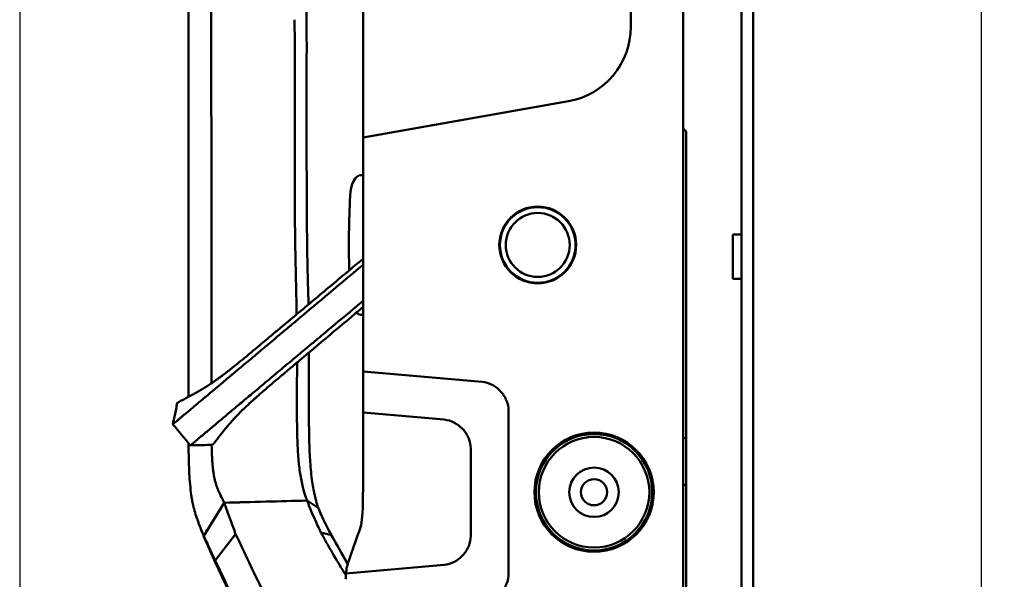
# Model space of a CAD drawing. Header units: millimetres. Extents: x 0 to 4878, y -120 to 1682.
# Tile 34 of 256: x 653 to 823, y 194 to 291. Entities that reach past the tile are written whole.
import ezdxf

# ---------------------------------------------------------------- set-up
doc = ezdxf.new("R2010")
doc.units = ezdxf.units.MM
doc.header["$LTSCALE"] = 2
doc.layers.add('Bemaßung (ISO)', color=7, linetype='Continuous', lineweight=25)
doc.layers.add('Sichtbar (ISO)', color=7, linetype='Continuous', lineweight=50)
doc.styles.add('Notiztext (DIN)', font='isocpeur.ttf')
doc.dimstyles.new('Standard (DIN)', dxfattribs={"dimscale": 2, "dimtxt": 3.5, "dimasz": 2.5, "dimexe": 2, "dimexo": 0.5, "dimgap": 0.5, "dimtad": 1, "dimrnd": 1e-08, "dimtxsty": 'Notiztext (DIN)', "dimcen": 0.09, "dimdle": 10, "dimclrd": 256, "dimclre": 256, "dimclrt": 256, "dimadec": 0, "dimazin": 0, "dimtfac": 1, "dimtmove": 0, "dimatfit": 3, "dimfxl": 1, "dimtolj": 1, "dimtzin": 0, "dimlwd": -1, "dimlwe": -1, "dimarcsym": 0})

# ---------------------------------------------------------------- blocks, each defined once
blk = doc.blocks.new('*D18')
at = {"layer": 'Bemaßung (ISO)', "transparency": 16777216}
for p, q in [((778.6, 659.82), (822.62, 659.82)), ((818.62, 654.82), (818.62, 162.02)), ((780.46, 157.02), (822.62, 157.02))]:
    blk.add_line(p, q, dxfattribs=at)
for points in [[(817.78, 654.82), (819.45, 654.82), (818.62, 659.82)], [(817.78, 162.02), (819.45, 162.02), (818.62, 157.02)]]:
    blk.add_solid(points, dxfattribs=at)
at = {"layer": 'Defpoints', "color": 0, "transparency": 16777216}
for p in [(777.6, 659.82), (779.46, 157.02), (818.62, 157.02)]:
    blk.add_point(p, dxfattribs=at)
at = {"layer": 'Bemaßung (ISO)', "transparency": 16777216, "insert": (809.22, 398.1), "char_height": 7, "attachment_point": 1, "rotation": 90, "style": 'Notiztext (DIN)'}
blk.add_mtext('\\A1;502,8', dxfattribs=at)
blk = doc.blocks.new('*D20')
at = {"layer": 'Bemaßung (ISO)', "transparency": 16777216}
for p, q in [((653.46, 312.58), (653.46, 92.06)), ((780.36, 156.43), (780.36, 92.06)), ((658.46, 96.06), (775.36, 96.06))]:
    blk.add_line(p, q, dxfattribs=at)
for points in [[(658.46, 96.89), (658.46, 95.22), (653.46, 96.06)], [(775.36, 96.89), (775.36, 95.22), (780.36, 96.06)]]:
    blk.add_solid(points, dxfattribs=at)
at = {"layer": 'Defpoints', "color": 0, "transparency": 16777216}
for p in [(653.46, 313.58), (780.36, 157.43), (780.36, 96.06)]:
    blk.add_point(p, dxfattribs=at)
at = {"layer": 'Bemaßung (ISO)', "transparency": 16777216, "insert": (707.3, 105.46), "char_height": 7, "attachment_point": 1, "style": 'Notiztext (DIN)'}
blk.add_mtext('\\A1;126,9', dxfattribs=at)

msp = doc.modelspace()

# ---------------------------------------------------------------- linework, layer by layer
at = {"layer": 'Sichtbar (ISO)'}
for p, q in [((767.4578, 157.3605), (767.4582, 628.9205)), ((758.4578, 524.4205), (758.4578, 289.4205)), ((777.458, 157.0205), (777.458, 406.8705)), ((779.458, 157.0205), (779.458, 406.8705)), ((779.4585, 187.7205), (779.4585, 406.8705)), ((712.4578, 309.8133), (712.4578, 271.7571)), ((767.458, 291.9455), (767.458, 271.9455)), ((767.4579, 289.1455), (767.458, 289.1455)), ((712.4578, 270.4011), (747.7152, 276.618)), ((767.458, 274.7455), (767.4579, 274.7455)), ((712.4578, 271.1773), (712.4578, 271.7571)), ((712.4578, 271.1773), (712.4578, 270.4011)), ((767.958, 271.4455), (767.458, 271.9455)), ((767.958, 177.4455), (767.958, 271.4455)), ((712.4578, 231.9205), (712.4578, 270.4011)), ((712.0787, 263.9205), (712.4578, 263.9205)), ((775.958, 253.7255), (775.958, 246.1255)), ((775.958, 253.7255), (777.458, 253.7255)), ((777.458, 246.1255), (775.958, 246.1255)), ((712.4578, 239.9205), (712.0787, 239.9205)), ((712.4578, 237.9204), (712.4578, 236.5233)), ((712.4578, 230.1893), (712.4578, 231.9205)), ((732.8935, 228.4014), (712.4578, 230.1893)), ((712.4578, 230.1893), (712.4578, 223.1207)), ((737.4578, 223.4205), (737.4578, 195.4205)), ((712.4578, 223.1207), (726.3935, 221.9014)), ((767.458, 210.6955), (767.458, 218.6955)), ((767.958, 218.6955), (767.458, 218.6955)), ((730.9578, 201.9205), (730.9578, 216.9205)), ((767.958, 210.6955), (767.458, 210.6955)), ((690.6346, 208.313), (690.6346, 208.3084)), ((688.5898, 207.6101), (685.0676, 201.9304)), ((688.5907, 207.6115), (688.5906, 207.6113)), ((702.847, 207.9858), (688.5909, 207.6118)), ((688.5912, 207.6113), (688.5916, 207.6119)), ((690.6339, 207.6952), (690.6339, 207.6891)), ((702.847, 207.9848), (702.8532, 207.985)), ((702.8524, 207.9854), (702.853, 207.985)), ((704.7539, 206.731), (702.8549, 207.9806)), ((704.768, 206.6966), (704.7764, 206.691)), ((705.4846, 205.0528), (705.4844, 205.0533)), ((687.0466, 197.6931), (690.5609, 202.2212)), ((707.0146, 202.0293), (705.2084, 202.4924)), ((726.3935, 196.9395), (709.509, 195.4623))]:
    msp.add_line(p, q, dxfattribs=at)
for centre, radius in [((742.4578, 251.9205), 6.6), ((742.4578, 251.9205), 6.5), ((742.4578, 251.9205), 5.5), ((752.1315, 209.4205), 10.25), ((752.1315, 209.4205), 10), ((752.1315, 209.4205), 9.5), ((752.1315, 209.4205), 4.25), ((752.1315, 209.4205), 2.25)]:
    msp.add_circle(centre, radius, dxfattribs=at)
for centre, radius, start, end in [((745.4578, 289.4205), 13, 280.000008, 0), ((737.5203, 220.0236), 35.3612, 202.941755, 203.955405), ((719.4578, 194.4513), 10, 161.333116, 174.19766)]:
    msp.add_arc(centre, radius, start, end, dxfattribs=at)
for centre, major_axis, ratio, start_param, end_param in [((712.0787, 259.9205), (0, 4), 0.46630766, 0, 1.46327041), ((746.6385, 251.9205), (-0.0001, -78.5442), 0.46630766, 4.60486306, 4.76799939), ((712.0787, 243.9205), (0, -4), 0.46630766, 5.85177619, 6.28318531), ((869.4039, -100.5871), (183.1765, -309.829), 0.02657515, 3.36766881, 3.36768749), ((719.561, 194.4461), (10.0904, -0.512), 0.99486633, 3.09127788, 3.19202815)]:
    msp.add_ellipse(centre, major_axis=major_axis, ratio=ratio, start_param=start_param, end_param=end_param, dxfattribs=at)
for points, knots in [([(682.4578, 225.8112), (682.4578, 226.8536), (682.4578, 228.2423), (682.4578, 232.9315), (682.4578, 234.0195), (682.4578, 239.8679), (682.4578, 242.4874), (682.4578, 248.9908), (682.4578, 252.3772), (682.4578, 266.1912), (682.4578, 266.455), (682.4578, 278.8635), (682.4578, 281.3409), (682.4578, 289.2659), (682.4535, 290.9888), (682.4698, 294.4594), (682.4889, 295.9029), (682.5853, 298.1661), (682.626, 298.8833), (682.7737, 300.7887), (682.9063, 301.9706), (683.1757, 303.5725), (683.2559, 303.9974), (683.5011, 305.1521), (683.6846, 305.8749), (684.7468, 309.3763), (685.8856, 311.3649), (686.8499, 312.8006)], [-1.97569875, -1.97569875, -1.97569875, -1.97569875, -1.91118812, -1.91118812, -1.89083841, -1.89083841, -1.8743767, -1.8743767, -1.84990525, -1.84990525, -1.78252706, -1.78252706, -1.63688046, -1.63688046, -1.3446736, -1.3446736, -1.06896062, -1.06896062, -0.94182017, -0.94182017, -0.7293136, -0.7293136, -0.65218877, -0.65218877, -0.51884912, -0.51884912, -0.000001, -0.000001, -0.000001, -0.000001]), ([(702.7466, 290.6312), (702.7605, 293.0596), (702.8551, 295.1058), (703.4376, 298.9445), (703.8896, 300.3101), (704.3303, 301.3444)], [0.00004655, 0.00004655, 0.00004655, 0.00004655, 0.72860225, 0.72860225, 1.50504202, 1.50504202, 1.50504202, 1.50504202]), ([(686.3837, 294.0937), (686.3272, 289.9937), (686.3582, 283.5604), (686.3916, 269.3307), (686.3985, 265.5063), (686.4054, 257.8447), (686.4055, 254.0479), (686.4038, 250.2395)], [0.00001998, 0.00001998, 0.00001998, 0.00001998, 1.23012929, 1.23012929, 1.66981601, 1.66981601, 2.10370911, 2.10370911, 2.10370911, 2.10370911]), ([(700.7081, 285.9884), (700.709, 286.7723), (700.7033, 287.5626), (700.694, 289.0791), (700.6898, 289.8803), (700.6942, 290.6424)], [-0.471271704, -0.471271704, -0.471271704, -0.471271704, -0.228693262, -0.228693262, -0.00005088, -0.00005088, -0.00005088, -0.00005088]), ([(702.7605, 285.9855), (702.7617, 286.7599), (702.7561, 287.5305), (702.7463, 289.1028), (702.7424, 289.8579), (702.7466, 290.6312)], [0.000005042, 0.000005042, 0.000005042, 0.000005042, 0.232346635, 0.232346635, 0.469478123, 0.469478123, 0.469478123, 0.469478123]), ([(700.7081, 285.9884), (700.7026, 282.3862), (700.7022, 278.7336), (700.7026, 274.9624), (700.7026, 268.5984), (700.7088, 261.2216), (700.7247, 255.7532), (700.8136, 250.4373)], [0.00003323, 0.00003323, 0.00003323, 0.00003323, 1.08068017, 1.08068017, 1.30542875, 1.30542875, 1.68883469, 1.68883469, 1.68883469, 1.68883469]), ([(702.8643, 250.4696), (702.8461, 251.5777), (702.831, 252.6863), (702.8076, 254.7612), (702.7987, 255.7262), (702.787, 257.267), (702.7832, 257.8449), (702.7683, 260.4229), (702.7626, 262.4281), (702.7579, 265.6706), (702.7572, 266.9163), (702.7564, 269.3628), (702.7561, 271.5346), (702.7555, 274.4577), (702.7549, 276.8175), (702.7555, 280.1469), (702.756, 281.2859), (702.7576, 283.6167), (702.7588, 284.8006), (702.7605, 285.9855)], [0.00006404, 0.00006404, 0.00006404, 0.00006404, 0.33251973, 0.33251973, 0.62124548, 0.62124548, 0.79456029, 0.79456029, 1.39428383, 1.39428383, 1.76769394, 1.76769394, 2.12877368, 2.12877368, 2.93588625, 2.93588625, 3.35607389, 3.35607389, 3.79598952, 3.79598952, 3.79598952, 3.79598952]), ([(686.4038, 250.2395), (686.404, 248.8531), (686.4061, 247.4751), (686.4058, 246.0791), (686.4055, 244.6832), (686.4043, 243.2695), (686.4044, 241.9134), (686.4044, 240.5572), (686.407, 239.2588), (686.4089, 237.9291), (686.4105, 236.737), (686.4108, 235.5198), (686.4099, 234.3482), (686.4098, 234.213), (686.4097, 234.0784), (686.4096, 233.9445), (686.4082, 232.6505), (686.4054, 231.4233), (686.4044, 230.1716), (686.4038, 229.5028), (686.4035, 228.8271), (686.4038, 228.1529)], [0, 0, 0, 0, 0.166666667, 0.166666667, 0.166666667, 0.333333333, 0.333333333, 0.333333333, 0.5, 0.5, 0.5, 0.649424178, 0.649424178, 0.649424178, 0.666666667, 0.666666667, 0.666666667, 0.833333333, 0.833333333, 0.833333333, 0.922385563, 0.922385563, 0.922385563, 0.922385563]), ([(712.4577, 249.5586), (710.5822, 247.9845), (708.7, 246.4063), (704.9166, 243.2373), (702.9892, 241.6244), (701.0374, 239.9923)], [-1.5107984, -1.5107984, -1.5107984, -1.5107984, -0.76361573, -0.76361573, -0.00010334, -0.00010334, -0.00010334, -0.00010334]), ([(712.4578, 248.5219), (710.9382, 247.2462), (709.4172, 245.9706), (706.154, 243.2336), (704.4119, 241.772), (702.671, 240.3101)], [-1.2779495, -1.2779495, -1.2779495, -1.2779495, -0.682692, -0.682692, -0.00000137, -0.00000137, -0.00000137, -0.00000137]), ([(712.4578, 242.3048), (711.9054, 241.843), (711.353, 241.3816), (709.1018, 239.502), (707.4044, 238.0866), (705.7035, 236.6659)], [0.482741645, 0.482741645, 0.482741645, 0.482741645, 0.695972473, 0.695972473, 1.354461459, 1.354461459, 1.354461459, 1.354461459]), ([(702.671, 240.3101), (702.3736, 240.0604), (702.0765, 239.8101), (701.4949, 239.3196), (701.2107, 239.0798), (700.9249, 238.8389)], [-0.229315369, -0.229315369, -0.229315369, -0.229315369, -0.112320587, -0.112320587, -0.000001, -0.000001, -0.000001, -0.000001]), ([(704.061, 234.1954), (706.187, 235.9876), (708.2609, 237.7333), (711.0726, 240.097), (711.7655, 240.6793), (712.4578, 241.2608)], [0, 0, 0, 0, 0.83418562, 0.83418562, 1.10769017, 1.10769017, 1.10769017, 1.10769017]), ([(700.9249, 238.8389), (700.3366, 238.3431), (699.7327, 237.8408), (698.5711, 236.8726), (698.009, 236.4032), (697.4497, 235.9304)], [-0.454862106, -0.454862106, -0.454862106, -0.454862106, -0.21982844, -0.21982844, -0.000001, -0.000001, -0.000001, -0.000001]), ([(701.0374, 239.9923), (700.5757, 239.6069), (700.1144, 239.2214), (699.1905, 238.4495), (698.7289, 238.0639), (698.2674, 237.6785)], [-0.360599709, -0.360599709, -0.360599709, -0.360599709, -0.180365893, -0.180365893, -0.000001, -0.000001, -0.000001, -0.000001]), ([(698.2674, 237.6785), (697.745, 237.2426), (697.2176, 236.801), (696.2119, 235.9581), (695.7306, 235.5543), (695.2509, 235.1523)], [-0.394082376, -0.394082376, -0.394082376, -0.394082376, -0.189098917, -0.189098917, -0.000001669, -0.000001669, -0.000001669, -0.000001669]), ([(689.6371, 230.5345), (690.0607, 230.8702), (690.5208, 231.2398), (691.3595, 231.9211), (691.8529, 232.3245), (693.5027, 233.6877), (694.4711, 234.499), (695.2509, 235.1523)], [0.000001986, 0.000001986, 0.000001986, 0.000001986, 0.210821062, 0.210821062, 0.384607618, 0.384607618, 0.683760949, 0.683760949, 0.683760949, 0.683760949]), ([(697.4497, 235.9304), (696.9877, 235.5398), (696.5227, 235.1491), (695.6497, 234.4171), (695.2399, 234.0741), (694.8336, 233.7343)], [0.000001, 0.000001, 0.000001, 0.000001, 0.181579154, 0.181579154, 0.342274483, 0.342274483, 0.342274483, 0.342274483]), ([(705.7035, 236.6659), (705.2043, 236.2489), (704.7043, 235.8337), (703.7291, 235.0245), (703.2553, 234.6315), (702.7816, 234.2369)], [0.000001, 0.000001, 0.000001, 0.000001, 0.195205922, 0.195205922, 0.380276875, 0.380276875, 0.380276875, 0.380276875]), ([(694.8336, 233.7343), (694.3834, 233.3578), (693.9391, 232.9831), (693.1052, 232.281), (692.7164, 231.9541), (692.338, 231.6385)], [-0.340675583, -0.340675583, -0.340675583, -0.340675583, -0.162561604, -0.162561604, -0.000002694, -0.000002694, -0.000002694, -0.000002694]), ([(702.7816, 234.2369), (702.3818, 233.9039), (701.982, 233.569), (701.2073, 232.9203), (700.8325, 232.6066), (700.4571, 232.2948)], [0.000001, 0.000001, 0.000001, 0.000001, 0.156230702, 0.156230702, 0.302814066, 0.302814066, 0.302814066, 0.302814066]), ([(702.3832, 232.7813), (702.3922, 232.788), (702.4007, 232.7952), (702.418, 232.8098), (702.4268, 232.8172), (702.4529, 232.8393), (702.4704, 232.854), (702.5227, 232.8981), (702.5576, 232.9276), (702.6623, 233.0159), (702.7321, 233.0748), (702.9415, 233.2514), (703.0811, 233.3692), (703.5011, 233.7233), (703.7809, 233.9593), (704.061, 234.1954)], [0.000059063, 0.000059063, 0.000059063, 0.000059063, 0.003423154, 0.003423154, 0.006846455, 0.006846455, 0.013695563, 0.013695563, 0.027427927, 0.027427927, 0.054897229, 0.054897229, 0.109834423, 0.109834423, 0.22005098, 0.22005098, 0.22005098, 0.22005098]), ([(693.848, 225.5197), (693.9857, 225.6437), (694.1257, 225.7683), (694.2674, 225.8935), (694.5359, 226.1307), (694.8104, 226.3698), (695.0907, 226.613), (695.365, 226.851), (695.6441, 227.0925), (695.9297, 227.3382), (696.09, 227.4762), (696.2524, 227.6155), (696.4167, 227.756), (696.8547, 228.1305), (697.3078, 228.5141), (697.7793, 228.9118), (697.7997, 228.929), (697.82, 228.9462), (697.8405, 228.9634), (698.3239, 229.371), (698.8266, 229.7937), (699.327, 230.2136), (699.3374, 230.2223), (699.3478, 230.231), (699.3582, 230.2397), (699.8689, 230.6682), (700.3768, 231.0931), (700.8805, 231.5173), (700.8881, 231.5237), (700.8956, 231.53), (700.9032, 231.5364), (701.3991, 231.9541), (701.891, 232.371), (702.3832, 232.7813)], [0.000029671, 0.000029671, 0.000029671, 0.000029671, 0.05758116, 0.05758116, 0.05758116, 0.166666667, 0.166666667, 0.166666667, 0.273399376, 0.273399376, 0.273399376, 0.333333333, 0.333333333, 0.333333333, 0.493108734, 0.493108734, 0.493108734, 0.5, 0.5, 0.5, 0.663274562, 0.663274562, 0.663274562, 0.666666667, 0.666666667, 0.666666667, 0.833333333, 0.833333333, 0.833333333, 0.835834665, 0.835834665, 0.835834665, 0.999990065, 0.999990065, 0.999990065, 0.999990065]), ([(700.4571, 232.2948), (699.5757, 231.5624), (698.6871, 230.8157), (697.3917, 229.7291), (696.9691, 229.3745), (696.1374, 228.6777), (695.7302, 228.3382), (695.3372, 228.0079)], [-0.683077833, -0.683077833, -0.683077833, -0.683077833, -0.338846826, -0.338846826, -0.169711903, -0.169711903, -0.000058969, -0.000058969, -0.000058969, -0.000058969]), ([(689.6371, 230.5345), (689.6327, 230.531), (689.6284, 230.5275), (689.6196, 230.5206), (689.6153, 230.5171), (689.6022, 230.5068), (689.5935, 230.4999), (689.5674, 230.4792), (689.55, 230.4655), (689.4981, 230.4245), (689.4636, 230.3973), (689.3608, 230.3164), (689.2927, 230.2631), (689.0897, 230.1046), (688.9534, 229.9991), (688.5525, 229.6914), (688.287, 229.4913), (687.49, 228.9028), (686.9647, 228.5316), (685.9411, 227.8404), (685.4232, 227.5075), (684.3693, 226.8644), (683.8503, 226.5652), (683.3114, 226.2692)], [-1.07016986, -1.07016986, -1.07016986, -1.07016986, -1.06813434, -1.06813434, -1.06609868, -1.06609868, -1.06203236, -1.06203236, -1.05391851, -1.05391851, -1.03775654, -1.03775654, -1.00562134, -1.00562134, -0.9416178, -0.9416178, -0.81068012, -0.81068012, -0.54583113, -0.54583113, -0.27599744, -0.27599744, -0.00000503, -0.00000503, -0.00000503, -0.00000503]), ([(692.338, 231.6385), (691.2106, 230.6982), (690.1694, 229.8186), (688.778, 228.6525), (688.438, 228.3685), (686.735, 226.9429), (685.5838, 225.9662), (684.5249, 225.0885)], [-1.2355886, -1.2355886, -1.2355886, -1.2355886, -0.77951852, -0.77951852, -0.6280428, -0.6280428, -0.00003534, -0.00003534, -0.00003534, -0.00003534]), ([(701.0895, 226.7029), (701.0892, 227.0381), (701.089, 227.3734), (701.089, 228.0394), (701.0891, 228.3701), (701.0925, 228.7008)], [0.000001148, 0.000001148, 0.000001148, 0.000001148, 0.100577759, 0.100577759, 0.199799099, 0.199799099, 0.199799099, 0.199799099]), ([(703.1423, 226.6898), (703.1423, 227.0231), (703.1424, 227.3565), (703.1424, 228.0256), (703.1424, 228.3614), (703.1419, 228.6974)], [0.000007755, 0.000007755, 0.000007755, 0.000007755, 0.099999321, 0.099999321, 0.200743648, 0.200743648, 0.200743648, 0.200743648]), ([(732.8935, 228.4014), (733.5029, 228.344), (734.092, 228.1591), (735.1785, 227.5875), (735.672, 227.2014), (736.5111, 226.2858), (736.8571, 225.7506), (737.3251, 224.6156), (737.4537, 224.0224), (737.4578, 223.4205)], [0.000001, 0.000001, 0.000001, 0.000001, 0.183630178, 0.183630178, 0.368375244, 0.368375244, 0.556170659, 0.556170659, 0.736766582, 0.736766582, 0.736766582, 0.736766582]), ([(695.3372, 228.0079), (694.5381, 227.3362), (693.7967, 226.7148), (692.4018, 225.5446), (691.7514, 224.9946), (690.4947, 223.9406), (689.8866, 223.4344), (688.6897, 222.4299), (688.1038, 221.9345), (687.5276, 221.4499)], [0.00005796, 0.00005796, 0.00005796, 0.00005796, 0.34502394, 0.34502394, 0.68483042, 0.68483042, 1.02350218, 1.02350218, 1.36804094, 1.36804094, 1.36804094, 1.36804094]), ([(701.0895, 226.7029), (701.09, 226.1119), (701.0912, 225.5172), (701.0927, 224.3326), (701.0931, 223.74), (701.0927, 222.981), (701.0926, 222.8129), (701.0926, 221.2908), (701.1187, 219.962), (701.1617, 218.3919), (701.1711, 218.0949), (701.2216, 216.775), (701.2828, 215.798), (701.4514, 213.9746), (701.5582, 213.1298), (701.6792, 212.3676)], [-1.58245796, -1.58245796, -1.58245796, -1.58245796, -1.40375157, -1.40375157, -1.22523386, -1.22523386, -1.1744175, -1.1744175, -0.76853451, -0.76853451, -0.67234411, -0.67234411, -0.33591001, -0.33591001, -0.0000023, -0.0000023, -0.0000023, -0.0000023]), ([(703.7134, 211.1935), (703.6381, 211.7284), (703.5693, 212.303), (703.4525, 213.4647), (703.4035, 214.0445), (703.284, 215.781), (703.2411, 216.8604), (703.1913, 218.5946), (703.1755, 219.3838), (703.1616, 220.4411), (703.1586, 220.7064), (703.1541, 221.2059), (703.1523, 221.4435), (703.1495, 221.886), (703.1485, 222.1006), (703.1461, 222.6924), (703.1452, 223.0752), (703.1436, 223.998), (703.1431, 224.5454), (703.1425, 225.628), (703.1424, 226.1585), (703.1423, 226.6898)], [-1.60003465, -1.60003465, -1.60003465, -1.60003465, -1.40471891, -1.40471891, -1.23051399, -1.23051399, -0.90243465, -0.90243465, -0.64796703, -0.64796703, -0.56673403, -0.56673403, -0.49589621, -0.49589621, -0.43163684, -0.43163684, -0.32084181, -0.32084181, -0.15939231, -0.15939231, -0.00000772, -0.00000772, -0.00000772, -0.00000772]), ([(680.5453, 224.7839), (680.5847, 224.8208), (680.6905, 224.8855), (681.0445, 225.0811), (681.3259, 225.2258), (681.6292, 225.3816)], [0.000000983, 0.000000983, 0.000000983, 0.000000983, 0.124573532, 0.124573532, 0.29056814, 0.29056814, 0.29056814, 0.29056814]), ([(683.3114, 226.2692), (683.0175, 226.1078), (682.7195, 225.9485), (682.1513, 225.6503), (681.8841, 225.5125), (681.6292, 225.3816)], [0.00001751, 0.00001751, 0.00001751, 0.00001751, 0.150534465, 0.150534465, 0.288773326, 0.288773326, 0.288773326, 0.288773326]), ([(684.5249, 225.0885), (684.3093, 224.91), (684.0956, 224.7307), (683.6632, 224.365), (683.449, 224.1827), (682.8288, 223.6548), (682.4318, 223.3165), (682.0372, 222.9926)], [-0.48904555, -0.48904555, -0.48904555, -0.48904555, -0.363377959, -0.363377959, -0.23793881, -0.23793881, -0.000001, -0.000001, -0.000001, -0.000001]), ([(690.0003, 221.7423), (690.28, 222.0518), (690.5656, 222.3592), (691.1508, 222.9697), (691.4494, 223.2721), (692.2606, 224.0702), (693.0218, 224.7875), (693.848, 225.5197)], [0.000204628, 0.000204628, 0.000204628, 0.000204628, 0.18884436, 0.18884436, 0.376163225, 0.376163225, 0.679743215, 0.679743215, 0.679743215, 0.679743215]), ([(679.7614, 221.0864), (679.7609, 221.0832), (679.799, 221.115), (679.9921, 221.2798), (680.1975, 221.4626), (680.4253, 221.6471)], [-0.278607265, -0.278607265, -0.278607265, -0.278607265, -0.176342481, -0.176342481, -0.000001, -0.000001, -0.000001, -0.000001]), ([(681.1254, 222.2377), (680.9932, 222.1236), (680.8648, 222.0136), (680.6314, 221.8164), (680.525, 221.7279), (680.4253, 221.6471)], [0.000001, 0.000001, 0.000001, 0.000001, 0.085092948, 0.085092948, 0.162338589, 0.162338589, 0.162338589, 0.162338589]), ([(682.0372, 222.9926), (681.8763, 222.8605), (681.7175, 222.7316), (681.413, 222.4813), (681.2671, 222.3599), (681.1254, 222.2377)], [-0.187424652, -0.187424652, -0.187424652, -0.187424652, -0.091158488, -0.091158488, -0.000001, -0.000001, -0.000001, -0.000001]), ([(687.6908, 218.9364), (688.0534, 219.4104), (688.4266, 219.8862), (689.2197, 220.8542), (689.603, 221.3001), (690.0003, 221.7423)], [-0.52689827, -0.52689827, -0.52689827, -0.52689827, -0.269930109, -0.269930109, -0.000204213, -0.000204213, -0.000204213, -0.000204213]), ([(709.9838, 197.652), (710.6001, 199.4762), (712.4578, 204.466), (712.4578, 204.7271), (712.4578, 221.0526), (712.4578, 223.1207)], [0, 0, 0, 0, 0.30373129, 0.91975121, 1, 1, 1, 1]), ([(730.9578, 216.9205), (730.9537, 217.5224), (730.8252, 218.1155), (730.3572, 219.2504), (730.0113, 219.7855), (729.1722, 220.7012), (728.6787, 221.0873), (727.5921, 221.659), (727.003, 221.844), (726.3935, 221.9014)], [-0.736766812, -0.736766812, -0.736766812, -0.736766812, -0.556190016, -0.556190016, -0.368414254, -0.368414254, -0.183648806, -0.183648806, -0.000001, -0.000001, -0.000001, -0.000001]), ([(687.2314, 221.2028), (686.6733, 220.7408), (686.1231, 220.2775), (685.0832, 219.4002), (684.5952, 218.9879), (684.1241, 218.6003)], [0.000000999, 0.000000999, 0.000000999, 0.000000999, 0.329408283, 0.329408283, 0.631974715, 0.631974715, 0.631974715, 0.631974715]), ([(687.5276, 221.4499), (687.4785, 221.4086), (687.4293, 221.3674), (687.3306, 221.285), (687.2811, 221.2439), (687.2314, 221.2028)], [0.000000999, 0.000000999, 0.000000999, 0.000000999, 0.0292947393, 0.0292947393, 0.0585882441, 0.0585882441, 0.0585882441, 0.0585882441]), ([(683.9337, 218.4404), (683.6544, 218.2001), (683.3969, 217.9844), (683.1212, 217.7544), (683.0531, 217.6977), (682.9383, 217.6019), (682.8925, 217.5634), (682.8585, 217.535)], [-0.332373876, -0.332373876, -0.332373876, -0.332373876, -0.145075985, -0.145075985, -0.072752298, -0.072752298, -0.000001, -0.000001, -0.000001, -0.000001]), ([(684.1241, 218.6003), (684.0913, 218.5733), (684.0589, 218.5464), (683.9954, 218.4931), (683.9643, 218.4667), (683.9337, 218.4404)], [-0.0412923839, -0.0412923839, -0.0412923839, -0.0412923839, -0.020504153, -0.020504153, -0.000001, -0.000001, -0.000001, -0.000001]), ([(686.7748, 217.7465), (686.8791, 217.8728), (687.0087, 218.0396), (687.3178, 218.4439), (687.5009, 218.6865), (687.6908, 218.9364)], [0.000000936, 0.000000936, 0.000000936, 0.000000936, 0.128793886, 0.128793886, 0.272675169, 0.272675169, 0.272675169, 0.272675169]), ([(682.7303, 210.7586), (682.674, 211.3624), (682.6292, 211.982), (682.557, 213.3109), (682.5312, 214.0157), (682.487, 215.7432), (682.4744, 216.7887), (682.4676, 217.8577)], [-0.947595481, -0.947595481, -0.947595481, -0.947595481, -0.720031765, -0.720031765, -0.478992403, -0.478992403, -0.144549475, -0.144549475, -0.144549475, -0.144549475]), ([(686.5882, 217.5601), (686.3071, 217.5426), (686.0174, 217.547), (685.1773, 217.5317), (684.6218, 217.5207), (683.6405, 217.4994), (683.2155, 217.4895), (682.7894, 217.4799)], [0, 0, 0, 0, 0.087856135, 0.087856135, 0.256977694, 0.256977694, 0.385334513, 0.385334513, 0.385334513, 0.385334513]), ([(686.5923, 214.1429), (686.5704, 214.3961), (686.5512, 214.6554), (686.5174, 215.185), (686.5028, 215.455), (686.465, 216.2797), (686.4478, 216.8486), (686.4352, 217.4723), (686.4344, 217.5123), (686.4336, 217.5525)], [0.000059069, 0.000059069, 0.000059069, 0.000059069, 0.095839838, 0.095839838, 0.1916095, 0.1916095, 0.383284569, 0.383284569, 0.396416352, 0.396416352, 0.396416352, 0.396416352]), ([(686.5882, 217.5601), (686.5979, 217.5607), (686.6153, 217.5728), (686.6723, 217.6268), (686.7176, 217.6773), (686.7748, 217.7465)], [0.150643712, 0.150643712, 0.150643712, 0.150643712, 0.203571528, 0.203571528, 0.274124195, 0.274124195, 0.274124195, 0.274124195]), ([(686.8764, 212.0275), (686.8146, 212.3418), (686.761, 212.6712), (686.6662, 213.3762), (686.6258, 213.7526), (686.5923, 214.1429)], [0.00002407, 0.00002407, 0.00002407, 0.00002407, 0.141033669, 0.141033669, 0.288705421, 0.288705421, 0.288705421, 0.288705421]), ([(686.8764, 212.0275), (686.8966, 211.9253), (686.9174, 211.8238), (686.9611, 211.6213), (686.9839, 211.5203), (687.0075, 211.4211)], [-0.0939506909, -0.0939506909, -0.0939506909, -0.0939506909, -0.0476246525, -0.0476246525, -0.0000362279, -0.0000362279, -0.0000362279, -0.0000362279]), ([(701.6792, 212.3676), (701.8201, 211.475), (701.988, 210.7059), (702.3193, 209.4382), (702.4836, 208.9409), (702.6127, 208.5922), (702.6128, 208.5917), (702.6107, 208.5924)], [-0.788468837, -0.788468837, -0.788468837, -0.788468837, -0.39512434, -0.39512434, -0.000693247, -0.000693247, -0.000157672, -0.000157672, -0.000157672, -0.000157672]), ([(683.2373, 207.2112), (683.1701, 207.5073), (683.1124, 207.8005), (683.0142, 208.3893), (682.9717, 208.6905), (682.8583, 209.5314), (682.7887, 210.1309), (682.7303, 210.7586)], [-0.446859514, -0.446859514, -0.446859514, -0.446859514, -0.335675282, -0.335675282, -0.236840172, -0.236840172, -0.000001, -0.000001, -0.000001, -0.000001]), ([(687.0075, 211.4211), (687.0933, 211.0587), (687.1934, 210.7205), (687.4157, 210.0922), (687.5382, 209.8038), (687.8629, 209.0886), (688.0951, 208.6256), (688.2723, 208.2546)], [-0.875759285, -0.875759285, -0.875759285, -0.875759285, -0.641799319, -0.641799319, -0.406715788, -0.406715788, 0, 0, 0, 0]), ([(704.5678, 207.2855), (704.452, 207.6405), (704.296, 208.1627), (703.991, 209.4914), (703.8432, 210.2733), (703.7134, 211.1935)], [0.000160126, 0.000160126, 0.000160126, 0.000160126, 0.453206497, 0.453206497, 0.870553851, 0.870553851, 0.870553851, 0.870553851]), ([(688.2723, 208.2546), (688.2819, 208.2226), (688.2957, 208.195), (688.3223, 208.1417), (688.3352, 208.1159), (688.3484, 208.0906)], [0.0003920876, 0.0003920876, 0.0003920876, 0.0003920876, 0.0323145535, 0.0323145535, 0.064395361, 0.064395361, 0.064395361, 0.064395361]), ([(688.3484, 208.0906), (688.4128, 207.961), (688.4701, 207.8565), (688.5531, 207.7037), (688.5714, 207.6599), (688.5845, 207.6396)], [-0.325115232, -0.325115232, -0.325115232, -0.325115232, -0.165414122, -0.165414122, -0.000503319, -0.000503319, -0.000503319, -0.000503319]), ([(702.6088, 208.5932), (702.6742, 208.4131), (702.7336, 208.2664), (702.8157, 208.0765), (702.8429, 208.0204), (702.8488, 208.0019)], [-0.395874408, -0.395874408, -0.395874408, -0.395874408, -0.190071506, -0.190071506, -0.017330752, -0.017330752, -0.017330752, -0.017330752]), ([(683.2373, 207.2112), (683.3417, 206.7509), (683.4618, 206.316), (683.7201, 205.4641), (683.8528, 205.0703), (684.0571, 204.489), (684.1304, 204.287), (684.4042, 203.5459), (684.6322, 202.9674), (684.7858, 202.5861)], [0.000001, 0.000001, 0.000001, 0.000001, 0.196647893, 0.196647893, 0.412137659, 0.412137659, 0.540065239, 0.540065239, 0.906507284, 0.906507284, 0.906507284, 0.906507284]), ([(685.0488, 201.9422), (685.463, 202.6052), (685.8823, 203.2763), (686.4432, 204.174), (686.6164, 204.4513), (686.8992, 204.904), (687.0168, 205.0923), (687.2716, 205.5002), (687.41, 205.7218), (687.7046, 206.1935), (687.8539, 206.4327), (688.1768, 206.9497), (688.3503, 207.2276), (688.5293, 207.5143)], [0, 0, 0, 0, 0.238805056, 0.238805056, 0.362111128, 0.362111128, 0.478088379, 0.478088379, 0.617476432, 0.617476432, 0.730120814, 0.730120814, 0.838989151, 0.838989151, 0.838989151, 0.838989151]), ([(685.0548, 201.9275), (685.6443, 202.8749), (686.2337, 203.8223), (687.2335, 205.4292), (687.6438, 206.0886), (688.0541, 206.7481)], [0.000024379, 0.000024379, 0.000024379, 0.000024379, 0.334767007, 0.334767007, 0.567768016, 0.567768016, 0.567768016, 0.567768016]), ([(688.5845, 207.6396), (688.5831, 207.6353), (688.5913, 207.6287), (688.5957, 207.6213), (688.5961, 207.6204), (688.5965, 207.6196)], [-5.43601148, -5.43601148, -5.43601148, -5.43601148, -5.181619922, -5.181619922, -5.14408548, -5.14408548, -5.14408548, -5.14408548]), ([(690.5607, 202.2213), (690.2485, 203.0636), (689.9712, 203.8282), (689.4849, 205.162), (689.2761, 205.731), (688.9357, 206.6638), (688.8069, 207.0221), (688.6344, 207.4936), (688.5889, 207.6113), (688.5906, 207.6118)], [-1.47346848, -1.47346848, -1.47346848, -1.47346848, -1.10231946, -1.10231946, -0.73563624, -0.73563624, -0.363289, -0.363289, -0.0000767, -0.0000767, -0.0000767, -0.0000767]), ([(688.5916, 207.6119), (690.9684, 207.6742), (693.3452, 207.7364), (698.0988, 207.8609), (700.4756, 207.9231), (702.8524, 207.9854)], [-1.42656741, -1.42656741, -1.42656741, -1.42656741, -0.71328444, -0.71328444, -0.00000092, -0.00000092, -0.00000092, -0.00000092]), ([(688.5945, 207.619), (688.595, 207.6199), (688.5955, 207.6197), (688.5953, 207.6176), (688.5938, 207.615), (688.5919, 207.6123)], [-4.359532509, -4.359532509, -4.359532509, -4.359532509, -4.003170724, -4.003170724, -3.425294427, -3.425294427, -3.425294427, -3.425294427]), ([(702.8518, 207.9851), (702.848, 207.9874), (702.8448, 207.9894), (702.8405, 207.9925), (702.8398, 207.9938), (702.8563, 207.9865), (702.8647, 207.9821), (702.8787, 207.9789), (702.8527, 207.9993), (702.8499, 207.9977)], [3.38567667, 3.38567667, 3.38567667, 3.38567667, 4.14808322, 4.14808322, 8.54489874, 8.54489874, 11.51676095, 11.51676095, 18.49965076, 18.49965076, 18.49965076, 18.49965076]), ([(702.8495, 207.9851), (702.8547, 207.985), (702.8886, 207.8657), (703.0627, 207.3825), (703.2055, 207.0119), (703.5944, 206.0494), (703.8351, 205.4698), (704.4384, 204.1113), (704.7985, 203.3395), (705.2054, 202.4937)], [-1.51572516, -1.51572516, -1.51572516, -1.51572516, -1.14530885, -1.14530885, -0.75931044, -0.75931044, -0.38263621, -0.38263621, -0.00029642, -0.00029642, -0.00029642, -0.00029642]), ([(704.7692, 206.7097), (704.7626, 206.7276), (704.7419, 206.7824), (704.6746, 206.9694), (704.6255, 207.1087), (704.5679, 207.2852)], [0.015920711, 0.015920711, 0.015920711, 0.015920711, 0.219224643, 0.219224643, 0.444191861, 0.444191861, 0.444191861, 0.444191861]), ([(704.7539, 206.731), (704.7528, 206.7345), (704.7948, 206.6278), (704.965, 206.2168), (705.0983, 205.9013), (705.4694, 205.0796), (705.7027, 204.5829), (706.2787, 203.4226), (706.6224, 202.758), (707.0146, 202.0293)], [0.00014995, 0.00014995, 0.00014995, 0.00014995, 0.33150599, 0.33150599, 0.67584248, 0.67584248, 1.00528932, 1.00528932, 1.34056268, 1.34056268, 1.34056268, 1.34056268]), ([(705.1646, 205.7576), (705.1334, 205.8283), (705.1001, 205.9045), (705.0306, 206.0653), (704.9943, 206.1499), (704.9565, 206.2392)], [-0.160398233, -0.160398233, -0.160398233, -0.160398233, -0.079382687, -0.079382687, -0.000007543, -0.000007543, -0.000007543, -0.000007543]), ([(690.5466, 190.0349), (689.94, 191.2768), (689.3837, 192.428), (688.8734, 193.4966), (687.1144, 197.1798), (685.9014, 199.8812), (685.0548, 201.9275)], [0, 0, 0, 0, 0.2248824, 0.2248824, 0.2248824, 1, 1, 1, 1]), ([(685.0676, 201.9304), (685.067, 201.9315), (685.1089, 201.8412), (685.2729, 201.4881), (685.3972, 201.2205), (685.7302, 200.505), (685.9425, 200.0497), (686.4401, 198.9851), (686.7282, 198.3702), (687.0466, 197.6931)], [-1.16450414, -1.16450414, -1.16450414, -1.16450414, -0.88706859, -0.88706859, -0.60181508, -0.60181508, -0.30419631, -0.30419631, -0.00007706, -0.00007706, -0.00007706, -0.00007706]), ([(700.0303, 182.6808), (698.41, 185.9266), (696.8107, 189.178), (693.6544, 195.6917), (692.0975, 198.9541), (690.5607, 202.2213)], [-2.94491815, -2.94491815, -2.94491815, -2.94491815, -1.47251654, -1.47251654, -0.00008423, -0.00008423, -0.00008423, -0.00008423]), ([(705.2055, 202.4935), (705.2086, 202.492), (705.2095, 202.4902), (705.2117, 202.4861), (705.213, 202.4838), (705.2168, 202.4767), (705.2193, 202.472), (705.227, 202.4579), (705.232, 202.4485), (705.2473, 202.4204), (705.2575, 202.4016), (705.288, 202.3453), (705.3083, 202.3078), (705.3694, 202.1953), (705.4103, 202.1204), (705.5329, 201.896), (705.615, 201.7466), (705.8617, 201.3002), (706.0274, 201.0034), (706.5249, 200.1208), (706.8608, 199.5361), (707.8617, 197.8216), (708.5374, 196.6992), (709.3123, 195.4375), (709.3974, 195.2994), (709.4829, 195.1607)], [-3.66789966, -3.66789966, -3.66789966, -3.66789966, -3.66697459, -3.66697459, -3.66574681, -3.66574681, -3.66329136, -3.66329136, -3.65838101, -3.65838101, -3.64856246, -3.64856246, -3.62893414, -3.62893414, -3.58971381, -3.58971381, -3.51142853, -3.51142853, -3.35555927, -3.35555927, -3.04725585, -3.04725585, -2.44920927, -2.44920927, -2.37610226, -2.37610226, -2.37610226, -2.37610226]), ([(709.8222, 197.1264), (709.8159, 197.1371), (709.8095, 197.1477), (708.8671, 198.7216), (707.889, 200.4092), (707.0315, 201.9987), (707.0281, 202.0049), (707.0231, 202.0143), (707.0214, 202.0174), (707.0181, 202.0235), (707.0166, 202.0263), (707.0146, 202.0293)], [-0.739007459, -0.739007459, -0.739007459, -0.739007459, -0.734064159, -0.734064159, -0.005858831, -0.005858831, -0.00298884, -0.00298884, -0.001555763, -0.001555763, -0.000193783, -0.000193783, -0.000193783, -0.000193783]), ([(726.3935, 196.9395), (727.0029, 196.9969), (727.592, 197.1819), (728.6785, 197.7535), (729.172, 198.1396), (730.0111, 199.0552), (730.3571, 199.5903), (730.8251, 200.7253), (730.9537, 201.3185), (730.9578, 201.9205)], [0.000001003, 0.000001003, 0.000001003, 0.000001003, 0.183628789, 0.183628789, 0.368375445, 0.368375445, 0.556161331, 0.556161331, 0.736766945, 0.736766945, 0.736766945, 0.736766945]), ([(687.0466, 197.6931), (689.1305, 193.2603), (691.2527, 188.8375), (694.313, 182.5882), (695.219, 180.7534), (696.1318, 178.9205)], [-3.97898328, -3.97898328, -3.97898328, -3.97898328, -1.98552447, -1.98552447, -1.15589686, -1.15589686, -1.15589686, -1.15589686]), ([(737.4578, 195.4205), (737.4537, 194.8185), (737.3251, 194.2254), (736.8572, 193.0905), (736.5112, 192.5554), (735.6722, 191.6398), (735.1787, 191.2536), (734.0921, 190.6819), (733.503, 190.4969), (732.8935, 190.4395)], [-0.736766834, -0.736766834, -0.736766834, -0.736766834, -0.556180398, -0.556180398, -0.368414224, -0.368414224, -0.183647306, -0.183647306, -0.000000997, -0.000000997, -0.000000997, -0.000000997])]:
    msp.add_open_spline(points, degree=3, knots=knots, dxfattribs=at)
for points in [[(700.8136, 250.4373), (700.8963, 247.0061), (700.9768, 243.4705), (701.0321, 239.9884)], [(703.0737, 241.6957), (703.0177, 243.9357), (702.9339, 246.2458), (702.8643, 250.4696)], [(703.1419, 228.6974), (703.1421, 230.4317), (703.145, 231.9884), (703.1459, 233.4207)], [(701.1078, 231.709), (701.1078, 230.681), (701.1033, 229.6694), (701.0925, 228.7008)], [(680.0896, 222.6129), (680.2412, 223.3352), (680.3881, 224.0526), (680.5316, 224.7654)], [(680.5316, 224.7654), (680.5325, 224.77), (680.537, 224.7761), (680.5453, 224.7839)], [(679.7613, 221.0864), (679.8744, 221.5977), (679.9837, 222.1075), (680.09, 222.614)], [(682.7894, 217.4799), (681.7699, 218.6734), (680.7718, 219.8851), (679.7614, 221.0863)], [(682.8585, 217.535), (682.8141, 217.4979), (682.7899, 217.4793), (682.7894, 217.4799)], [(688.5952, 207.6196), (693.3435, 207.7438), (698.0925, 207.868), (702.842, 207.9923)], [(704.7764, 206.691), (704.8339, 206.5382), (704.8937, 206.3879), (704.9562, 206.24)], [(704.7764, 206.691), (704.7764, 206.691), (704.7765, 206.6907), (704.7765, 206.6907)], [(705.2051, 205.666), (705.192, 205.6955), (705.1785, 205.726), (705.1646, 205.7576)], [(705.4852, 205.0516), (705.4849, 205.0523), (705.4844, 205.0532), (705.4838, 205.0545)], [(705.4851, 205.0518), (705.4849, 205.0521), (705.4848, 205.0525), (705.4846, 205.0528)], [(705.4852, 205.0516), (705.4857, 205.0506), (705.4858, 205.0503), (705.4857, 205.0506)], [(684.7858, 202.5861), (684.9266, 202.2367), (685.0121, 202.0296), (685.0496, 201.9394)]]:
    msp.add_open_spline(points, degree=3, dxfattribs=at)

# ---------------------------------------------------------------- dimensions: what is measured, and where the dimension line sits
at = {"layer": 'Bemaßung (ISO)'}
for base, p1, p2, angle, picture, middle in [((818.617, 157.0205), (777.5998, 659.8207), (779.458, 157.0205), 90, '*D18', (818.617, 408.4206)), ((780.358, 96.0569), (653.4558, 313.5813), (780.358, 157.4255), 180, '*D20', (716.9269, 96.0569))]:
    dim = msp.add_linear_dim(base=base, p1=p1, p2=p2, angle=angle, dimstyle='Standard (DIN)', override={"dimgap": 0.5, "dimdec": 2, "dimtol": 0, "dimlim": 0, "dimtp": 0, "dimtm": 0, "dimtdec": 2, "dimtofl": 0, "dimatfit": 1}, dxfattribs=at)
    dim.commit()
    dim.dimension.update_dxf_attribs({"geometry": picture, "text_midpoint": middle, "dimtype": 160})

doc.saveas('drawing.dxf')
